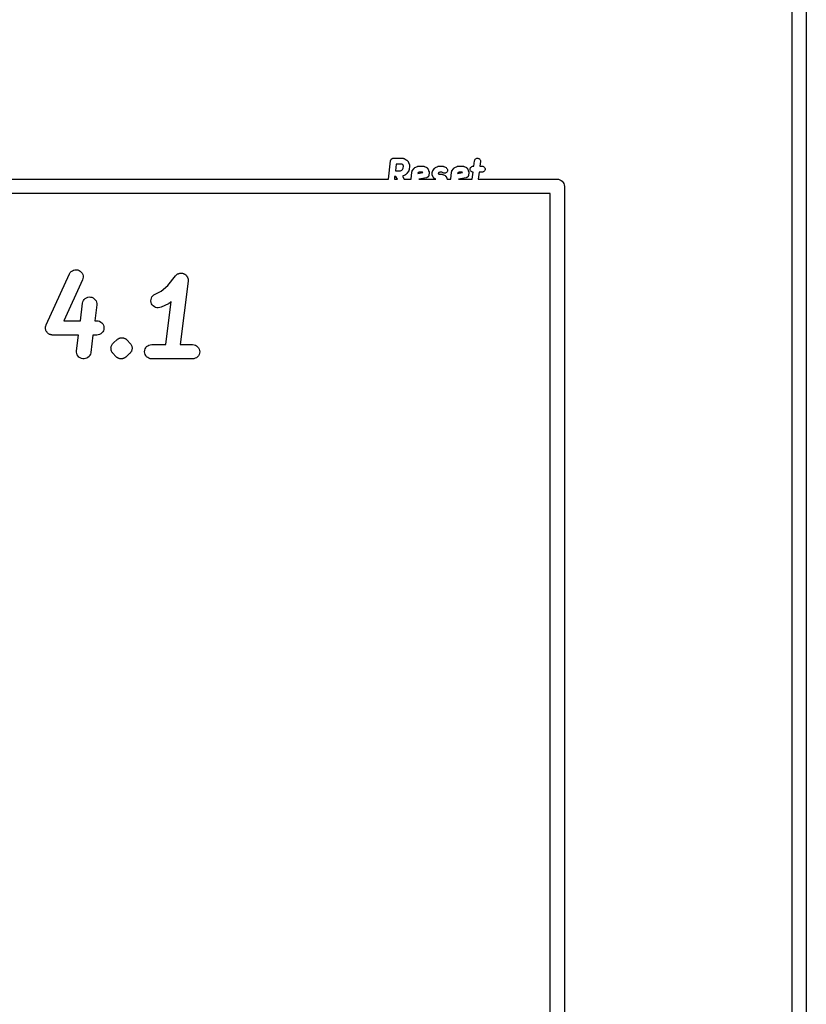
# Model space of a CAD drawing. Extents: x 3.09 to 8.99, y -6.18 to -2.41.
# Tile 53 of 119: x 8.28 to 8.6, y -4.7 to -4.29. Entities that reach past the tile are written whole.
import ezdxf

# ---------------------------------------------------------------- set-up
doc = ezdxf.new("R2010")
doc.units = 0
doc.header["$MEASUREMENT"] = 0
doc.layers.add('BLACK', color=7, linetype='CONTINUOUS')

msp = doc.modelspace()

# ---------------------------------------------------------------- linework, layer by layer
at = {"layer": 'BLACK', "linetype": 'CONTINUOUS'}
for p, q in [((8.60295, -2.46014), (8.60295, -4.85147)), ((8.59705, -4.85147), (8.59705, -3.86236)), ((8.43019, -4.35705), (8.43114, -4.34946)), ((8.43114, -4.34944), (8.43115, -4.3494)), ((8.43114, -4.34946), (8.43114, -4.34944)), ((8.43115, -4.34936), (8.43117, -4.34929)), ((8.43115, -4.3494), (8.43115, -4.34936)), ((8.43117, -4.34929), (8.43119, -4.34921)), ((8.43119, -4.34921), (8.43121, -4.34917)), ((8.43121, -4.34917), (8.43122, -4.34913)), ((8.43122, -4.34913), (8.43126, -4.34906)), ((8.43126, -4.34906), (8.43129, -4.34899)), ((8.43129, -4.34899), (8.43132, -4.34896)), ((8.43132, -4.34896), (8.43134, -4.34892)), ((8.43134, -4.34892), (8.43139, -4.34886)), ((8.43139, -4.34886), (8.43143, -4.34879)), ((8.43143, -4.34879), (8.43146, -4.34877)), ((8.43146, -4.34877), (8.43149, -4.34874)), ((8.43149, -4.34874), (8.43155, -4.34869)), ((8.43155, -4.34869), (8.43161, -4.34863)), ((8.43161, -4.34863), (8.43164, -4.34861)), ((8.43164, -4.34861), (8.43168, -4.34859)), ((8.43168, -4.34859), (8.43175, -4.34855)), ((8.43175, -4.34855), (8.43182, -4.3485)), ((8.43182, -4.3485), (8.43185, -4.34849)), ((8.43185, -4.34849), (8.43189, -4.34847)), ((8.43189, -4.34847), (8.43196, -4.34845)), ((8.43196, -4.34845), (8.43204, -4.34842)), ((8.43204, -4.34842), (8.43208, -4.34841)), ((8.43208, -4.34841), (8.43212, -4.3484)), ((8.43212, -4.3484), (8.4322, -4.3484)), ((8.4322, -4.3484), (8.43228, -4.34838)), ((8.43228, -4.34838), (8.43232, -4.34838)), ((8.43232, -4.34838), (8.43236, -4.34838)), ((8.43236, -4.34838), (8.43611, -4.34838)), ((8.43611, -4.34838), (8.43612, -4.34838)), ((8.43612, -4.34838), (8.43617, -4.34839)), ((8.43617, -4.34839), (8.43623, -4.34839)), ((8.43623, -4.34839), (8.43629, -4.3484)), ((8.43629, -4.3484), (8.43636, -4.34841)), ((8.43636, -4.34841), (8.43641, -4.34842)), ((8.43641, -4.34842), (8.43646, -4.34843)), ((8.43646, -4.34843), (8.43653, -4.34846)), ((8.43653, -4.34846), (8.43659, -4.34848)), ((8.43659, -4.34848), (8.43664, -4.3485)), ((8.43664, -4.3485), (8.43668, -4.34852)), ((8.43668, -4.34852), (8.43756, -4.34899)), ((8.43756, -4.34899), (8.43758, -4.349)), ((8.43758, -4.349), (8.43766, -4.34905)), ((8.43766, -4.34905), (8.43774, -4.3491)), ((8.43774, -4.3491), (8.43775, -4.34912)), ((8.43775, -4.34912), (8.43778, -4.34914)), ((8.43778, -4.34914), (8.43784, -4.3492)), ((8.43784, -4.3492), (8.43791, -4.34927)), ((8.43791, -4.34927), (8.43832, -4.34974)), ((8.43832, -4.34974), (8.43833, -4.34975)), ((8.43833, -4.34975), (8.43838, -4.34983)), ((8.43838, -4.34983), (8.43844, -4.3499)), ((8.43844, -4.3499), (8.43845, -4.34992)), ((8.43845, -4.34992), (8.43847, -4.34995)), ((8.43847, -4.34995), (8.43851, -4.35003)), ((8.43851, -4.35003), (8.43855, -4.35012)), ((8.43855, -4.35012), (8.4389, -4.35105)), ((8.46554, -4.35166), (8.46582, -4.34946)), ((8.46582, -4.34944), (8.46588, -4.34921)), ((8.46582, -4.34946), (8.46582, -4.34944)), ((8.46588, -4.34921), (8.46598, -4.34899)), ((8.46598, -4.34899), (8.46612, -4.34879)), ((8.46612, -4.34879), (8.46629, -4.34863)), ((8.46629, -4.34863), (8.4665, -4.3485)), ((8.4665, -4.3485), (8.46672, -4.34842)), ((8.46672, -4.34842), (8.46696, -4.34838)), ((8.46696, -4.34838), (8.4672, -4.34839)), ((8.4672, -4.34839), (8.46743, -4.34844)), ((8.46743, -4.34844), (8.46765, -4.34854)), ((8.46765, -4.34854), (8.46785, -4.34868)), ((8.46785, -4.34868), (8.46801, -4.34886)), ((8.46801, -4.34886), (8.46814, -4.34906)), ((8.46826, -4.34976), (8.46802, -4.35166)), ((8.46814, -4.34906), (8.46823, -4.34929)), ((8.46823, -4.34929), (8.46827, -4.34952)), ((8.46827, -4.34952), (8.46826, -4.34976)), ((8.43344, -4.35084), (8.43311, -4.35354)), ((8.43311, -4.35354), (8.43519, -4.35354)), ((8.4358, -4.35084), (8.43344, -4.35084)), ((8.43519, -4.35354), (8.43577, -4.35326)), ((8.43577, -4.35326), (8.43603, -4.35303)), ((8.43621, -4.35106), (8.4358, -4.35084)), ((8.43603, -4.35303), (8.43638, -4.35247)), ((8.43632, -4.35119), (8.43621, -4.35106)), ((8.43649, -4.35163), (8.43632, -4.35119)), ((8.43638, -4.35247), (8.43649, -4.35163)), ((8.4378, -4.35475), (8.43727, -4.35522)), ((8.43783, -4.35471), (8.4378, -4.35475)), ((8.43787, -4.35468), (8.43783, -4.35471)), ((8.43791, -4.35463), (8.43787, -4.35468)), ((8.43796, -4.35457), (8.43791, -4.35463)), ((8.43799, -4.35453), (8.43796, -4.35457)), ((8.43802, -4.35449), (8.43799, -4.35453)), ((8.43803, -4.35448), (8.43802, -4.35449)), ((8.43861, -4.35354), (8.43803, -4.35448)), ((8.43862, -4.35353), (8.43861, -4.35354)), ((8.43863, -4.35351), (8.43862, -4.35353)), ((8.43867, -4.35342), (8.43863, -4.35351)), ((8.43872, -4.35333), (8.43867, -4.35342)), ((8.43873, -4.35329), (8.43872, -4.35331)), ((8.43872, -4.35331), (8.43872, -4.35333)), ((8.43876, -4.35319), (8.43873, -4.35329)), ((8.43878, -4.3531), (8.43876, -4.35319)), ((8.43879, -4.35306), (8.43878, -4.35308)), ((8.43878, -4.35308), (8.43878, -4.3531)), ((8.43897, -4.35164), (8.43879, -4.35304)), ((8.43879, -4.35304), (8.43879, -4.35306)), ((8.4389, -4.35105), (8.4389, -4.35107)), ((8.4389, -4.35107), (8.43892, -4.35112)), ((8.43892, -4.35112), (8.43893, -4.35116)), ((8.43893, -4.35116), (8.43894, -4.35123)), ((8.43894, -4.35123), (8.43896, -4.3513)), ((8.43896, -4.3513), (8.43896, -4.35135)), ((8.43896, -4.35135), (8.43897, -4.3514)), ((8.43897, -4.3514), (8.43897, -4.35147)), ((8.43897, -4.35147), (8.43897, -4.35154)), ((8.43897, -4.35154), (8.43897, -4.35159)), ((8.43897, -4.35159), (8.43897, -4.35164)), ((8.43956, -4.35705), (8.43992, -4.35414)), ((8.43992, -4.35414), (8.43993, -4.35413)), ((8.43993, -4.35409), (8.43996, -4.35399)), ((8.43993, -4.35411), (8.43993, -4.35409)), ((8.43993, -4.35413), (8.43993, -4.35411)), ((8.43996, -4.35399), (8.43998, -4.35389)), ((8.43998, -4.35389), (8.43999, -4.35388)), ((8.43999, -4.35386), (8.44004, -4.35377)), ((8.43999, -4.35388), (8.43999, -4.35386)), ((8.44004, -4.35377), (8.44008, -4.35368)), ((8.44008, -4.35368), (8.44009, -4.35366)), ((8.44009, -4.35366), (8.4401, -4.35364)), ((8.4401, -4.35364), (8.44069, -4.35271)), ((8.44069, -4.35271), (8.4407, -4.35269)), ((8.4407, -4.35269), (8.44076, -4.35261)), ((8.44076, -4.35261), (8.44082, -4.35253)), ((8.44082, -4.35253), (8.44083, -4.35252)), ((8.44083, -4.35252), (8.44084, -4.3525)), ((8.44084, -4.3525), (8.44092, -4.35244)), ((8.44092, -4.35244), (8.441, -4.35237)), ((8.441, -4.35237), (8.44101, -4.35236)), ((8.44101, -4.35236), (8.44103, -4.35235)), ((8.44103, -4.35235), (8.44112, -4.3523)), ((8.44112, -4.3523), (8.44121, -4.35225)), ((8.44121, -4.35225), (8.4422, -4.35178)), ((8.4422, -4.35178), (8.44222, -4.35177)), ((8.44222, -4.35177), (8.44224, -4.35176)), ((8.44224, -4.35176), (8.44226, -4.35175)), ((8.44226, -4.35175), (8.44235, -4.35172)), ((8.44235, -4.35172), (8.44244, -4.35169)), ((8.44239, -4.35463), (8.44448, -4.35422)), ((8.44258, -4.35432), (8.44239, -4.35463)), ((8.44244, -4.35169), (8.44247, -4.35169)), ((8.44247, -4.35169), (8.44249, -4.35168)), ((8.44249, -4.35168), (8.44259, -4.35167)), ((8.443, -4.35412), (8.44258, -4.35432)), ((8.44259, -4.35167), (8.44268, -4.35166)), ((8.44268, -4.35166), (8.4427, -4.35166)), ((8.4427, -4.35166), (8.44273, -4.35166)), ((8.44273, -4.35166), (8.4446, -4.35166)), ((8.44429, -4.35412), (8.443, -4.35412)), ((8.44448, -4.35422), (8.44429, -4.35412)), ((8.4446, -4.35166), (8.44462, -4.35166)), ((8.44462, -4.35166), (8.44467, -4.35167)), ((8.44467, -4.35167), (8.44472, -4.35167)), ((8.44472, -4.35167), (8.44479, -4.35168)), ((8.44479, -4.35168), (8.44486, -4.35169)), ((8.44486, -4.35169), (8.44491, -4.3517)), ((8.44491, -4.3517), (8.44496, -4.35171)), ((8.44496, -4.35171), (8.44502, -4.35174)), ((8.44502, -4.35174), (8.44509, -4.35176)), ((8.44509, -4.35176), (8.44513, -4.35179)), ((8.44513, -4.35179), (8.44518, -4.35181)), ((8.44518, -4.35181), (8.44606, -4.35227)), ((8.44606, -4.35227), (8.44607, -4.35228)), ((8.44607, -4.35228), (8.44613, -4.35232)), ((8.44613, -4.35232), (8.4462, -4.35236)), ((8.4462, -4.35236), (8.44623, -4.35239)), ((8.44623, -4.35239), (8.44627, -4.35242)), ((8.44627, -4.35242), (8.44632, -4.35247)), ((8.44632, -4.35247), (8.44638, -4.35252)), ((8.44638, -4.35252), (8.44641, -4.35256)), ((8.44641, -4.35256), (8.44644, -4.35259)), ((8.44644, -4.35259), (8.44648, -4.35265)), ((8.44648, -4.35265), (8.44653, -4.35271)), ((8.44653, -4.35271), (8.44655, -4.35275)), ((8.44655, -4.35275), (8.44657, -4.35279)), ((8.44657, -4.35279), (8.4466, -4.35286)), ((8.4466, -4.35286), (8.44663, -4.35293)), ((8.44663, -4.35293), (8.44698, -4.35386)), ((8.44705, -4.35445), (8.44693, -4.35539)), ((8.44698, -4.35386), (8.44699, -4.35388)), ((8.44699, -4.35388), (8.447, -4.35393)), ((8.447, -4.35393), (8.44702, -4.35397)), ((8.44702, -4.35397), (8.44703, -4.35404)), ((8.44703, -4.35404), (8.44705, -4.35411)), ((8.44705, -4.35411), (8.44705, -4.35416)), ((8.44705, -4.35416), (8.44706, -4.35421)), ((8.44706, -4.35435), (8.44705, -4.3544)), ((8.44705, -4.3544), (8.44705, -4.35445)), ((8.44706, -4.35421), (8.44706, -4.35428)), ((8.44706, -4.35428), (8.44706, -4.35435)), ((8.44829, -4.35471), (8.4483, -4.35466)), ((8.4483, -4.35478), (8.44829, -4.35471)), ((8.44829, -4.35485), (8.4483, -4.35478)), ((8.4483, -4.3549), (8.44829, -4.35485)), ((8.4483, -4.35461), (8.44836, -4.35414)), ((8.4483, -4.35466), (8.4483, -4.35461)), ((8.44831, -4.35495), (8.4483, -4.3549)), ((8.44836, -4.35413), (8.44837, -4.35411)), ((8.44836, -4.35414), (8.44836, -4.35413)), ((8.44837, -4.35409), (8.44839, -4.35399)), ((8.44837, -4.35411), (8.44837, -4.35409)), ((8.44839, -4.35399), (8.44842, -4.35389)), ((8.44842, -4.35389), (8.44843, -4.35388)), ((8.44843, -4.35386), (8.44848, -4.35377)), ((8.44843, -4.35388), (8.44843, -4.35386)), ((8.44848, -4.35377), (8.44852, -4.35368)), ((8.44852, -4.35368), (8.44853, -4.35366)), ((8.44853, -4.35366), (8.44854, -4.35364)), ((8.44854, -4.35364), (8.44912, -4.35271)), ((8.44912, -4.35271), (8.44913, -4.35269)), ((8.44913, -4.35269), (8.4492, -4.35261)), ((8.4492, -4.35261), (8.44926, -4.35253)), ((8.44926, -4.35253), (8.44927, -4.35252)), ((8.44927, -4.35252), (8.44928, -4.3525)), ((8.44928, -4.3525), (8.44936, -4.35244)), ((8.44936, -4.35244), (8.44944, -4.35237)), ((8.44944, -4.35237), (8.44945, -4.35236)), ((8.44945, -4.35236), (8.44946, -4.35235)), ((8.44946, -4.35235), (8.44955, -4.3523)), ((8.44955, -4.3523), (8.44964, -4.35225)), ((8.44964, -4.35225), (8.45064, -4.35178)), ((8.45064, -4.35178), (8.45065, -4.35177)), ((8.45065, -4.35177), (8.45067, -4.35176)), ((8.45067, -4.35176), (8.45069, -4.35175)), ((8.45069, -4.35175), (8.45079, -4.35172)), ((8.45079, -4.35172), (8.45088, -4.35169)), ((8.45102, -4.35432), (8.4508, -4.35467)), ((8.4508, -4.35467), (8.45086, -4.35484)), ((8.45086, -4.35484), (8.45106, -4.35494)), ((8.45088, -4.35169), (8.4509, -4.35169)), ((8.4509, -4.35169), (8.45092, -4.35168)), ((8.45092, -4.35168), (8.45102, -4.35167)), ((8.45102, -4.35167), (8.45112, -4.35166)), ((8.45144, -4.35412), (8.45102, -4.35432)), ((8.45112, -4.35166), (8.45114, -4.35166)), ((8.45114, -4.35166), (8.45116, -4.35166)), ((8.45116, -4.35166), (8.45257, -4.35166)), ((8.45226, -4.35412), (8.45144, -4.35412)), ((8.45287, -4.35445), (8.45226, -4.35412)), ((8.45257, -4.35166), (8.45259, -4.35166)), ((8.45259, -4.35166), (8.45264, -4.35167)), ((8.45264, -4.35167), (8.45269, -4.35167)), ((8.45269, -4.35167), (8.45276, -4.35168)), ((8.45276, -4.35168), (8.45282, -4.35169)), ((8.45282, -4.35169), (8.45287, -4.3517)), ((8.45287, -4.3517), (8.45293, -4.35171)), ((8.45309, -4.35454), (8.45287, -4.35445)), ((8.45293, -4.35171), (8.45299, -4.35174)), ((8.45299, -4.35174), (8.45305, -4.35176)), ((8.45305, -4.35176), (8.4531, -4.35179)), ((8.45333, -4.35458), (8.45309, -4.35454)), ((8.4531, -4.35179), (8.45315, -4.35181)), ((8.45315, -4.35181), (8.45403, -4.35227)), ((8.45357, -4.35458), (8.45333, -4.35458)), ((8.4538, -4.35454), (8.45357, -4.35458)), ((8.45402, -4.35445), (8.4538, -4.35454)), ((8.45422, -4.35431), (8.45402, -4.35445)), ((8.45403, -4.35227), (8.45404, -4.35228)), ((8.45404, -4.35228), (8.45424, -4.35242)), ((8.45439, -4.35415), (8.45422, -4.35431)), ((8.45424, -4.35242), (8.45441, -4.35259)), ((8.45453, -4.35395), (8.45439, -4.35415)), ((8.45441, -4.35259), (8.45454, -4.35279)), ((8.45462, -4.35372), (8.45453, -4.35395)), ((8.45454, -4.35279), (8.45463, -4.35301)), ((8.45467, -4.35349), (8.45462, -4.35372)), ((8.45463, -4.35301), (8.45467, -4.35325)), ((8.45467, -4.35325), (8.45467, -4.35349)), ((8.45596, -4.35705), (8.45633, -4.35414)), ((8.45633, -4.35411), (8.45634, -4.35409)), ((8.45633, -4.35413), (8.45633, -4.35411)), ((8.45633, -4.35414), (8.45633, -4.35413)), ((8.45634, -4.35409), (8.45636, -4.35399)), ((8.45636, -4.35399), (8.45639, -4.35389)), ((8.45639, -4.35388), (8.4564, -4.35386)), ((8.45639, -4.35389), (8.45639, -4.35388)), ((8.4564, -4.35386), (8.45644, -4.35377)), ((8.45644, -4.35377), (8.45649, -4.35368)), ((8.45649, -4.35368), (8.4565, -4.35366)), ((8.4565, -4.35364), (8.45709, -4.35271)), ((8.4565, -4.35366), (8.4565, -4.35364)), ((8.45709, -4.35271), (8.4571, -4.35269)), ((8.4571, -4.35269), (8.45716, -4.35261)), ((8.45716, -4.35261), (8.45723, -4.35253)), ((8.45723, -4.35253), (8.45724, -4.35252)), ((8.45724, -4.35252), (8.45725, -4.3525)), ((8.45725, -4.3525), (8.45733, -4.35244)), ((8.45733, -4.35244), (8.4574, -4.35237)), ((8.4574, -4.35237), (8.45742, -4.35236)), ((8.45742, -4.35236), (8.45743, -4.35235)), ((8.45743, -4.35235), (8.45752, -4.3523)), ((8.45752, -4.3523), (8.45761, -4.35225)), ((8.45761, -4.35225), (8.45861, -4.35178)), ((8.45861, -4.35178), (8.45862, -4.35177)), ((8.45862, -4.35177), (8.45864, -4.35176)), ((8.45864, -4.35176), (8.45866, -4.35175)), ((8.45866, -4.35175), (8.45876, -4.35172)), ((8.45876, -4.35172), (8.45885, -4.35169)), ((8.45879, -4.35463), (8.46088, -4.35422)), ((8.45899, -4.35432), (8.45879, -4.35463)), ((8.45885, -4.35169), (8.45887, -4.35169)), ((8.45887, -4.35169), (8.45889, -4.35168)), ((8.45889, -4.35168), (8.45899, -4.35167)), ((8.45899, -4.35167), (8.45909, -4.35166)), ((8.45941, -4.35412), (8.45899, -4.35432)), ((8.45909, -4.35166), (8.45911, -4.35166)), ((8.45911, -4.35166), (8.45913, -4.35166)), ((8.45913, -4.35166), (8.461, -4.35166)), ((8.4607, -4.35412), (8.45941, -4.35412)), ((8.46088, -4.35422), (8.4607, -4.35412)), ((8.461, -4.35166), (8.46102, -4.35166)), ((8.46102, -4.35166), (8.46107, -4.35167)), ((8.46107, -4.35167), (8.46113, -4.35167)), ((8.46113, -4.35167), (8.46119, -4.35168)), ((8.46119, -4.35168), (8.46126, -4.35169)), ((8.46126, -4.35169), (8.46131, -4.3517)), ((8.46131, -4.3517), (8.46136, -4.35171)), ((8.46136, -4.35171), (8.46142, -4.35174)), ((8.46142, -4.35174), (8.46149, -4.35176)), ((8.46149, -4.35176), (8.46154, -4.35179)), ((8.46154, -4.35179), (8.46158, -4.35181)), ((8.46158, -4.35181), (8.46246, -4.35227)), ((8.46246, -4.35227), (8.46248, -4.35228)), ((8.46248, -4.35228), (8.46254, -4.35232)), ((8.46254, -4.35232), (8.4626, -4.35236)), ((8.4626, -4.35236), (8.46264, -4.35239)), ((8.46264, -4.35239), (8.46268, -4.35242)), ((8.46268, -4.35242), (8.46273, -4.35247)), ((8.46273, -4.35247), (8.46278, -4.35252)), ((8.46278, -4.35252), (8.46281, -4.35256)), ((8.46281, -4.35256), (8.46284, -4.35259)), ((8.46284, -4.35259), (8.46288, -4.35265)), ((8.46288, -4.35265), (8.46293, -4.35271)), ((8.46293, -4.35271), (8.46295, -4.35275)), ((8.46295, -4.35275), (8.46297, -4.35279)), ((8.46297, -4.35279), (8.463, -4.35286)), ((8.463, -4.35286), (8.46304, -4.35293)), ((8.46304, -4.35293), (8.46339, -4.35386)), ((8.46346, -4.35445), (8.46334, -4.35539)), ((8.46339, -4.35386), (8.46339, -4.35388)), ((8.46339, -4.35388), (8.4634, -4.35393)), ((8.4634, -4.35393), (8.46342, -4.35397)), ((8.46342, -4.35397), (8.46343, -4.35404)), ((8.46343, -4.35404), (8.46345, -4.35411)), ((8.46345, -4.35411), (8.46345, -4.35416)), ((8.46345, -4.35416), (8.46346, -4.35421)), ((8.46346, -4.35421), (8.46346, -4.35428)), ((8.46346, -4.35428), (8.46346, -4.35435)), ((8.46346, -4.35435), (8.46346, -4.3544)), ((8.46346, -4.3544), (8.46346, -4.35445)), ((8.46399, -4.35288), (8.46402, -4.35264)), ((8.46401, -4.35312), (8.46399, -4.35288)), ((8.46408, -4.35335), (8.46401, -4.35312)), ((8.46402, -4.35264), (8.46409, -4.35241)), ((8.46419, -4.35356), (8.46408, -4.35335)), ((8.46409, -4.35241), (8.4642, -4.3522)), ((8.46434, -4.35375), (8.46419, -4.35356)), ((8.4642, -4.3522), (8.46436, -4.35202)), ((8.46453, -4.35391), (8.46434, -4.35375)), ((8.46436, -4.35202), (8.46454, -4.35187)), ((8.46474, -4.35402), (8.46453, -4.35391)), ((8.46454, -4.35187), (8.46475, -4.35175)), ((8.46497, -4.35409), (8.46474, -4.35402)), ((8.46475, -4.35175), (8.46498, -4.35168)), ((8.46487, -4.35705), (8.46524, -4.35412)), ((8.46521, -4.35412), (8.46497, -4.35409)), ((8.46498, -4.35168), (8.46522, -4.35166)), ((8.46522, -4.35412), (8.46521, -4.35412)), ((8.46522, -4.35166), (8.46554, -4.35166)), ((8.46524, -4.35412), (8.46522, -4.35412)), ((8.46772, -4.35412), (8.46735, -4.35705)), ((8.46897, -4.35412), (8.46772, -4.35412)), ((8.46802, -4.35166), (8.46897, -4.35166)), ((8.46897, -4.35166), (8.46899, -4.35166)), ((8.46921, -4.3541), (8.46897, -4.35412)), ((8.46899, -4.35166), (8.46923, -4.35169)), ((8.46944, -4.35403), (8.46921, -4.3541)), ((8.46923, -4.35169), (8.46946, -4.35176)), ((8.46965, -4.35392), (8.46944, -4.35403)), ((8.46946, -4.35176), (8.46967, -4.35188)), ((8.46984, -4.35376), (8.46965, -4.35392)), ((8.46967, -4.35188), (8.46985, -4.35203)), ((8.46999, -4.35358), (8.46984, -4.35376)), ((8.46985, -4.35203), (8.47, -4.35222)), ((8.47011, -4.35337), (8.46999, -4.35358)), ((8.47, -4.35222), (8.47011, -4.35243)), ((8.47011, -4.35243), (8.47018, -4.35266)), ((8.47018, -4.35314), (8.47011, -4.35337)), ((8.47018, -4.35266), (8.4702, -4.3529)), ((8.4702, -4.3529), (8.47018, -4.35314)), ((8.0636, -4.35705), (8.43019, -4.35705)), ((8.4328, -4.356), (8.43267, -4.35705)), ((8.43267, -4.35705), (8.43395, -4.35705)), ((8.43334, -4.356), (8.4328, -4.356)), ((8.43395, -4.35705), (8.43334, -4.356)), ((8.43698, -4.35541), (8.43609, -4.35583)), ((8.43609, -4.35583), (8.43679, -4.35705)), ((8.43679, -4.35705), (8.43956, -4.35705)), ((8.43702, -4.35539), (8.43698, -4.35541)), ((8.43707, -4.35537), (8.43702, -4.35539)), ((8.43712, -4.35532), (8.43707, -4.35537)), ((8.43719, -4.35529), (8.43712, -4.35532)), ((8.43722, -4.35526), (8.43719, -4.35529)), ((8.43726, -4.35523), (8.43722, -4.35526)), ((8.43727, -4.35522), (8.43726, -4.35523)), ((8.44595, -4.35644), (8.44285, -4.35705)), ((8.44285, -4.35705), (8.44978, -4.35705)), ((8.44599, -4.35643), (8.44595, -4.35644)), ((8.44603, -4.35642), (8.44599, -4.35643)), ((8.4461, -4.3564), (8.44603, -4.35642)), ((8.44618, -4.35637), (8.4461, -4.3564)), ((8.44622, -4.35635), (8.44618, -4.35637)), ((8.44625, -4.35634), (8.44622, -4.35635)), ((8.44632, -4.3563), (8.44625, -4.35634)), ((8.44639, -4.35626), (8.44632, -4.3563)), ((8.44642, -4.35623), (8.44639, -4.35626)), ((8.44646, -4.35621), (8.44642, -4.35623)), ((8.44652, -4.35616), (8.44646, -4.35621)), ((8.44658, -4.35611), (8.44652, -4.35616)), ((8.4466, -4.35608), (8.44658, -4.35611)), ((8.44663, -4.35605), (8.4466, -4.35608)), ((8.44668, -4.35599), (8.44663, -4.35605)), ((8.44673, -4.35593), (8.44668, -4.35599)), ((8.44675, -4.35589), (8.44673, -4.35593)), ((8.44678, -4.35586), (8.44675, -4.35589)), ((8.44681, -4.35578), (8.44678, -4.35586)), ((8.44685, -4.35571), (8.44681, -4.35578)), ((8.44686, -4.35567), (8.44685, -4.35571)), ((8.44688, -4.35564), (8.44686, -4.35567)), ((8.44689, -4.35556), (8.44688, -4.35564)), ((8.44692, -4.35549), (8.44689, -4.35556)), ((8.44693, -4.3554), (8.44692, -4.35544)), ((8.44692, -4.35544), (8.44692, -4.35549)), ((8.44693, -4.35539), (8.44693, -4.3554)), ((8.44832, -4.35502), (8.44831, -4.35495)), ((8.44833, -4.35509), (8.44832, -4.35502)), ((8.44835, -4.35513), (8.44833, -4.35509)), ((8.44836, -4.35518), (8.44835, -4.35513)), ((8.44837, -4.3552), (8.44836, -4.35518)), ((8.44872, -4.35614), (8.44837, -4.3552)), ((8.44875, -4.3562), (8.44872, -4.35614)), ((8.44878, -4.35627), (8.44875, -4.3562)), ((8.44881, -4.35631), (8.44878, -4.35627)), ((8.44883, -4.35635), (8.44881, -4.35631)), ((8.44887, -4.35641), (8.44883, -4.35635)), ((8.44891, -4.35647), (8.44887, -4.35641)), ((8.44895, -4.35651), (8.44891, -4.35647)), ((8.44897, -4.35654), (8.44895, -4.35651)), ((8.44903, -4.35659), (8.44897, -4.35654)), ((8.44908, -4.35664), (8.44903, -4.35659)), ((8.44912, -4.35667), (8.44908, -4.35664)), ((8.44915, -4.3567), (8.44912, -4.35667)), ((8.44922, -4.35674), (8.44915, -4.3567)), ((8.44928, -4.35678), (8.44922, -4.35674)), ((8.44929, -4.35679), (8.44928, -4.35678)), ((8.44978, -4.35705), (8.44929, -4.35679)), ((8.45106, -4.35494), (8.45216, -4.35494)), ((8.45216, -4.35494), (8.45218, -4.35494)), ((8.45218, -4.35494), (8.45223, -4.35495)), ((8.45223, -4.35495), (8.45228, -4.35495)), ((8.45228, -4.35495), (8.45235, -4.35496)), ((8.45235, -4.35496), (8.45241, -4.35497)), ((8.45241, -4.35497), (8.45246, -4.35498)), ((8.45246, -4.35498), (8.45252, -4.35499)), ((8.45252, -4.35499), (8.45258, -4.35502)), ((8.45258, -4.35502), (8.45264, -4.35504)), ((8.45264, -4.35504), (8.45269, -4.35507)), ((8.45269, -4.35507), (8.45274, -4.35509)), ((8.45274, -4.35509), (8.45362, -4.35555)), ((8.45362, -4.35555), (8.45363, -4.35556)), ((8.45363, -4.35556), (8.45369, -4.35561)), ((8.45369, -4.35561), (8.45376, -4.35564)), ((8.45376, -4.35564), (8.45379, -4.35567)), ((8.45379, -4.35567), (8.45383, -4.3557)), ((8.45383, -4.3557), (8.45388, -4.35575)), ((8.45388, -4.35575), (8.45394, -4.3558)), ((8.45394, -4.3558), (8.45396, -4.35584)), ((8.45396, -4.35584), (8.454, -4.35587)), ((8.454, -4.35587), (8.45404, -4.35593)), ((8.45404, -4.35593), (8.45408, -4.35599)), ((8.45408, -4.35599), (8.4541, -4.35603)), ((8.4541, -4.35603), (8.45413, -4.35607)), ((8.45413, -4.35607), (8.45416, -4.35614)), ((8.45416, -4.35614), (8.45419, -4.35621)), ((8.45419, -4.35621), (8.4545, -4.35705)), ((8.4545, -4.35705), (8.45596, -4.35705)), ((8.46235, -4.35644), (8.45925, -4.35705)), ((8.45925, -4.35705), (8.46487, -4.35705)), ((8.46239, -4.35643), (8.46235, -4.35644)), ((8.46243, -4.35642), (8.46239, -4.35643)), ((8.46251, -4.3564), (8.46243, -4.35642)), ((8.46258, -4.35637), (8.46251, -4.3564)), ((8.46262, -4.35635), (8.46258, -4.35637)), ((8.46266, -4.35634), (8.46262, -4.35635)), ((8.46273, -4.3563), (8.46266, -4.35634)), ((8.4628, -4.35626), (8.46273, -4.3563)), ((8.46283, -4.35623), (8.4628, -4.35626)), ((8.46286, -4.35621), (8.46283, -4.35623)), ((8.46292, -4.35616), (8.46286, -4.35621)), ((8.46298, -4.35611), (8.46292, -4.35616)), ((8.46301, -4.35608), (8.46298, -4.35611)), ((8.46304, -4.35605), (8.46301, -4.35608)), ((8.46309, -4.35599), (8.46304, -4.35605)), ((8.46314, -4.35593), (8.46309, -4.35599)), ((8.46316, -4.35589), (8.46314, -4.35593)), ((8.46318, -4.35586), (8.46316, -4.35589)), ((8.46321, -4.35578), (8.46318, -4.35586)), ((8.46325, -4.35571), (8.46321, -4.35578)), ((8.46326, -4.35567), (8.46325, -4.35571)), ((8.46328, -4.35564), (8.46326, -4.35567)), ((8.4633, -4.35556), (8.46328, -4.35564)), ((8.46332, -4.35549), (8.4633, -4.35556)), ((8.46333, -4.35544), (8.46332, -4.35549)), ((8.46334, -4.3554), (8.46333, -4.35544)), ((8.46334, -4.35539), (8.46334, -4.3554)), ((8.46735, -4.35705), (8.49986, -4.35705)), ((8.49986, -4.35705), (8.5, -4.35703)), ((8.5, -4.35703), (8.5004, -4.35707)), ((8.5004, -4.35707), (8.50058, -4.35709)), ((8.50058, -4.35709), (8.50114, -4.35726)), ((8.50114, -4.35726), (8.50165, -4.35753)), ((8.50165, -4.35753), (8.5021, -4.3579)), ((8.5021, -4.3579), (8.50247, -4.35835)), ((8.50247, -4.35835), (8.50274, -4.35886)), ((8.50274, -4.35886), (8.50291, -4.35942)), ((8.49705, -4.36295), (8.00295, -4.36295)), ((8.49705, -4.85147), (8.49705, -4.36295)), ((8.50291, -4.35942), (8.50297, -4.36)), ((8.50297, -4.36), (8.50295, -4.36014)), ((8.50295, -4.36014), (8.50295, -4.85147)), ((8.29873, -4.39566), (8.29912, -4.39524)), ((8.29912, -4.39524), (8.29958, -4.39489)), ((8.29958, -4.39489), (8.3001, -4.39465)), ((8.3001, -4.39465), (8.30066, -4.3945)), ((8.30066, -4.3945), (8.30123, -4.39447)), ((8.30123, -4.39447), (8.3018, -4.39456)), ((8.3018, -4.39456), (8.30235, -4.39475)), ((8.30235, -4.39475), (8.30284, -4.39504)), ((8.30284, -4.39504), (8.30327, -4.39543)), ((8.30327, -4.39543), (8.30362, -4.39589)), ((8.28875, -4.41728), (8.29841, -4.39619)), ((8.30378, -4.39865), (8.29603, -4.41556)), ((8.29841, -4.39619), (8.29843, -4.39616)), ((8.29843, -4.39616), (8.29873, -4.39566)), ((8.30362, -4.39589), (8.30387, -4.39641)), ((8.30397, -4.39811), (8.30378, -4.39865)), ((8.30387, -4.39641), (8.30401, -4.39696)), ((8.30405, -4.39754), (8.30397, -4.39811)), ((8.30401, -4.39696), (8.30405, -4.39754)), ((8.33902, -4.40101), (8.3422, -4.397)), ((8.3422, -4.397), (8.34222, -4.39697)), ((8.34222, -4.39697), (8.34226, -4.39692)), ((8.34226, -4.39692), (8.3423, -4.39687)), ((8.3423, -4.39687), (8.34247, -4.39672)), ((8.34247, -4.39672), (8.34263, -4.39656)), ((8.34263, -4.39656), (8.34268, -4.39652)), ((8.34268, -4.39652), (8.34272, -4.39648)), ((8.34272, -4.39648), (8.34292, -4.39636)), ((8.34292, -4.39636), (8.3431, -4.39623)), ((8.3431, -4.39623), (8.34316, -4.39621)), ((8.34316, -4.39621), (8.34321, -4.39618)), ((8.34321, -4.39618), (8.34343, -4.3961)), ((8.34343, -4.3961), (8.34364, -4.39601)), ((8.34364, -4.39601), (8.3437, -4.396)), ((8.3437, -4.396), (8.34375, -4.39598)), ((8.34375, -4.39598), (8.34398, -4.39594)), ((8.34398, -4.39594), (8.3442, -4.39589)), ((8.34744, -4.3992), (8.34416, -4.4254)), ((8.3442, -4.39589), (8.34426, -4.39589)), ((8.34426, -4.39589), (8.34432, -4.39588)), ((8.34432, -4.39588), (8.34455, -4.39589)), ((8.34455, -4.39589), (8.34478, -4.39589)), ((8.34478, -4.39589), (8.34484, -4.3959)), ((8.34484, -4.3959), (8.3449, -4.3959)), ((8.3449, -4.3959), (8.34512, -4.39595)), ((8.34512, -4.39595), (8.34534, -4.396)), ((8.34534, -4.396), (8.3454, -4.39602)), ((8.3454, -4.39602), (8.34546, -4.39603)), ((8.34546, -4.39603), (8.34567, -4.39613)), ((8.34567, -4.39613), (8.34588, -4.39621)), ((8.34588, -4.39621), (8.34593, -4.39625)), ((8.34593, -4.39625), (8.34598, -4.39627)), ((8.34598, -4.39627), (8.34617, -4.3964)), ((8.34617, -4.3964), (8.34636, -4.39653)), ((8.34636, -4.39653), (8.3464, -4.39657)), ((8.3464, -4.39657), (8.34645, -4.39661)), ((8.34645, -4.39661), (8.34661, -4.39677)), ((8.34661, -4.39677), (8.34677, -4.39693)), ((8.34677, -4.39693), (8.34681, -4.39698)), ((8.34681, -4.39698), (8.34685, -4.39703)), ((8.34685, -4.39703), (8.34697, -4.39722)), ((8.34697, -4.39722), (8.3471, -4.39741)), ((8.3471, -4.39741), (8.34712, -4.39746)), ((8.34712, -4.39746), (8.34715, -4.39751)), ((8.34715, -4.39751), (8.34723, -4.39773)), ((8.34723, -4.39773), (8.34732, -4.39794)), ((8.34732, -4.39794), (8.34734, -4.398)), ((8.34734, -4.398), (8.34736, -4.39805)), ((8.34736, -4.39805), (8.3474, -4.39828)), ((8.3474, -4.39828), (8.34744, -4.3985)), ((8.34744, -4.3985), (8.34745, -4.39856)), ((8.34745, -4.39908), (8.34744, -4.39914)), ((8.34744, -4.39914), (8.34744, -4.3992)), ((8.34745, -4.39856), (8.34746, -4.39862)), ((8.34746, -4.39862), (8.34745, -4.39885)), ((8.34745, -4.39885), (8.34745, -4.39908)), ((8.33376, -4.40459), (8.33636, -4.40337)), ((8.33636, -4.40337), (8.33902, -4.40101)), ((8.3038, -4.40827), (8.30393, -4.40771)), ((8.30393, -4.40771), (8.30417, -4.40718)), ((8.30417, -4.40718), (8.30451, -4.40672)), ((8.30451, -4.40672), (8.30493, -4.40632)), ((8.30493, -4.40632), (8.30542, -4.40602)), ((8.30542, -4.40602), (8.30596, -4.40582)), ((8.30596, -4.40582), (8.30653, -4.40573)), ((8.30653, -4.40573), (8.30711, -4.40575)), ((8.30711, -4.40575), (8.30767, -4.40588)), ((8.30767, -4.40588), (8.3082, -4.40611)), ((8.3082, -4.40611), (8.30866, -4.40645)), ((8.30866, -4.40645), (8.30906, -4.40687)), ((8.30906, -4.40687), (8.30937, -4.40736)), ((8.30937, -4.40736), (8.30957, -4.40789)), ((8.33207, -4.40739), (8.3321, -4.40681)), ((8.33215, -4.40796), (8.33207, -4.40739)), ((8.3321, -4.40681), (8.33224, -4.40626)), ((8.33224, -4.40626), (8.33249, -4.40574)), ((8.33249, -4.40574), (8.33284, -4.40528)), ((8.33284, -4.40528), (8.33327, -4.40489)), ((8.33327, -4.40489), (8.33376, -4.40459)), ((8.33821, -4.4254), (8.34043, -4.40766)), ((8.34043, -4.40766), (8.33997, -4.40807)), ((8.30289, -4.41556), (8.30379, -4.40831)), ((8.30379, -4.40831), (8.3038, -4.40827)), ((8.30965, -4.40904), (8.30884, -4.41556)), ((8.30957, -4.40789), (8.30967, -4.40846)), ((8.30967, -4.40846), (8.30965, -4.40904)), ((8.33234, -4.40851), (8.33215, -4.40796)), ((8.33263, -4.409), (8.33234, -4.40851)), ((8.33301, -4.40943), (8.33263, -4.409)), ((8.33347, -4.40978), (8.33301, -4.40943)), ((8.33399, -4.41003), (8.33347, -4.40978)), ((8.33455, -4.41018), (8.33399, -4.41003)), ((8.33512, -4.41022), (8.33455, -4.41018)), ((8.33569, -4.41014), (8.33512, -4.41022)), ((8.33624, -4.40996), (8.33569, -4.41014)), ((8.33628, -4.40994), (8.33624, -4.40996)), ((8.33926, -4.40853), (8.33628, -4.40994)), ((8.33936, -4.40847), (8.33926, -4.40853)), ((8.33947, -4.40843), (8.33936, -4.40847)), ((8.33961, -4.40833), (8.33947, -4.40843)), ((8.33976, -4.40824), (8.33961, -4.40833)), ((8.33984, -4.40816), (8.33976, -4.40824)), ((8.33994, -4.40809), (8.33984, -4.40816)), ((8.33997, -4.40807), (8.33994, -4.40809)), ((8.29603, -4.41556), (8.30289, -4.41556)), ((8.30884, -4.41556), (8.30971, -4.41556)), ((8.30971, -4.41556), (8.30975, -4.41556)), ((8.30975, -4.41556), (8.31032, -4.41563)), ((8.31032, -4.41563), (8.31087, -4.4158)), ((8.31087, -4.4158), (8.31138, -4.41608)), ((8.28848, -4.4184), (8.28851, -4.41816)), ((8.28848, -4.41845), (8.28848, -4.4184)), ((8.28848, -4.41849), (8.28848, -4.41845)), ((8.2885, -4.41874), (8.28848, -4.41849)), ((8.28851, -4.41898), (8.2885, -4.41874)), ((8.28851, -4.41816), (8.28854, -4.41792)), ((8.28853, -4.41902), (8.28851, -4.41898)), ((8.28853, -4.41907), (8.28853, -4.41902)), ((8.2886, -4.4193), (8.28853, -4.41907)), ((8.28854, -4.41792), (8.28855, -4.41788)), ((8.28855, -4.41788), (8.28856, -4.41783)), ((8.28856, -4.41783), (8.28864, -4.4176)), ((8.28866, -4.41953), (8.2886, -4.4193)), ((8.28864, -4.4176), (8.28871, -4.41737)), ((8.28868, -4.41958), (8.28866, -4.41953)), ((8.28869, -4.41962), (8.28868, -4.41958)), ((8.28881, -4.41983), (8.28869, -4.41962)), ((8.28871, -4.41737), (8.28873, -4.41733)), ((8.28873, -4.41733), (8.28875, -4.41728)), ((8.28891, -4.42005), (8.28881, -4.41983)), ((8.31138, -4.41608), (8.31182, -4.41645)), ((8.31182, -4.41645), (8.31218, -4.4169)), ((8.31243, -4.41966), (8.31216, -4.42017)), ((8.31218, -4.4169), (8.31245, -4.41741)), ((8.3126, -4.41911), (8.31243, -4.41966)), ((8.31245, -4.41741), (8.31261, -4.41796)), ((8.31266, -4.41854), (8.3126, -4.41911)), ((8.31261, -4.41796), (8.31266, -4.41854)), ((8.28894, -4.42009), (8.28891, -4.42005)), ((8.28896, -4.42013), (8.28894, -4.42009)), ((8.28911, -4.42032), (8.28896, -4.42013)), ((8.28926, -4.42051), (8.28911, -4.42032)), ((8.28929, -4.42054), (8.28926, -4.42051)), ((8.28932, -4.42058), (8.28929, -4.42054)), ((8.28951, -4.42074), (8.28932, -4.42058)), ((8.28969, -4.4209), (8.28951, -4.42074)), ((8.28973, -4.42092), (8.28969, -4.4209)), ((8.28976, -4.42095), (8.28973, -4.42092)), ((8.28997, -4.42107), (8.28976, -4.42095)), ((8.29018, -4.42119), (8.28997, -4.42107)), ((8.29023, -4.42121), (8.29018, -4.42119)), ((8.29027, -4.42123), (8.29023, -4.42121)), ((8.2905, -4.4213), (8.29027, -4.42123)), ((8.29073, -4.42138), (8.2905, -4.4213)), ((8.29077, -4.42139), (8.29073, -4.42138)), ((8.29082, -4.4214), (8.29077, -4.42139)), ((8.29106, -4.42143), (8.29082, -4.4214)), ((8.2913, -4.42146), (8.29106, -4.42143)), ((8.29134, -4.42146), (8.2913, -4.42146)), ((8.29139, -4.42147), (8.29134, -4.42146)), ((8.29143, -4.42147), (8.29139, -4.42147)), ((8.30215, -4.42147), (8.29143, -4.42147)), ((8.30133, -4.42799), (8.30215, -4.42147)), ((8.3081, -4.42147), (8.30719, -4.42872)), ((8.30971, -4.42147), (8.3081, -4.42147)), ((8.31028, -4.42141), (8.30971, -4.42147)), ((8.31084, -4.42125), (8.31028, -4.42141)), ((8.31134, -4.42097), (8.31084, -4.42125)), ((8.31179, -4.42061), (8.31134, -4.42097)), ((8.31216, -4.42017), (8.31179, -4.42061)), ((8.31654, -4.42474), (8.31812, -4.42334)), ((8.31812, -4.42334), (8.31815, -4.42331)), ((8.31815, -4.42331), (8.31823, -4.42326)), ((8.31815, -4.42331), (8.31815, -4.42331)), ((8.31815, -4.42331), (8.31815, -4.42331)), ((8.31823, -4.42326), (8.31829, -4.4232)), ((8.31829, -4.4232), (8.31846, -4.42309)), ((8.31846, -4.42309), (8.31862, -4.42298)), ((8.31862, -4.42298), (8.31871, -4.42294)), ((8.31862, -4.42298), (8.31862, -4.42298)), ((8.31862, -4.42298), (8.31862, -4.42298)), ((8.31871, -4.42294), (8.31878, -4.42289)), ((8.31878, -4.42289), (8.31897, -4.42282)), ((8.31897, -4.42282), (8.31915, -4.42274)), ((8.31915, -4.42274), (8.31924, -4.42272)), ((8.31915, -4.42274), (8.31915, -4.42274)), ((8.31915, -4.42274), (8.31915, -4.42274)), ((8.31924, -4.42272), (8.31932, -4.42269)), ((8.31932, -4.42269), (8.31952, -4.42266)), ((8.31952, -4.42266), (8.31971, -4.42262)), ((8.31971, -4.42262), (8.3198, -4.42261)), ((8.31971, -4.42262), (8.31971, -4.42262)), ((8.31971, -4.42262), (8.31971, -4.42262)), ((8.3198, -4.42261), (8.31989, -4.4226)), ((8.31989, -4.4226), (8.32009, -4.42261)), ((8.32009, -4.42261), (8.32028, -4.4226)), ((8.32028, -4.4226), (8.32029, -4.4226)), ((8.32029, -4.4226), (8.32029, -4.4226)), ((8.32029, -4.4226), (8.32038, -4.42262)), ((8.32038, -4.42262), (8.32047, -4.42262)), ((8.32047, -4.42262), (8.32066, -4.42266)), ((8.32066, -4.42266), (8.32085, -4.4227)), ((8.32085, -4.4227), (8.32085, -4.4227)), ((8.32085, -4.4227), (8.32085, -4.4227)), ((8.32085, -4.4227), (8.32094, -4.42273)), ((8.32094, -4.42273), (8.32103, -4.42275)), ((8.32103, -4.42275), (8.32121, -4.42283)), ((8.32121, -4.42283), (8.32139, -4.4229)), ((8.32139, -4.4229), (8.32139, -4.4229)), ((8.32139, -4.4229), (8.32139, -4.4229)), ((8.32139, -4.4229), (8.32147, -4.42295)), ((8.32147, -4.42295), (8.32155, -4.42299)), ((8.32155, -4.42299), (8.32171, -4.4231)), ((8.32171, -4.4231), (8.32188, -4.42321)), ((8.32188, -4.42321), (8.32188, -4.42321)), ((8.32188, -4.42321), (8.32188, -4.42321)), ((8.32188, -4.42321), (8.32195, -4.42327)), ((8.32195, -4.42327), (8.32202, -4.42332)), ((8.32202, -4.42332), (8.32216, -4.42346)), ((8.32216, -4.42346), (8.3223, -4.4236)), ((8.3223, -4.4236), (8.3223, -4.4236)), ((8.3223, -4.4236), (8.3223, -4.4236)), ((8.3223, -4.4236), (8.32353, -4.42501)), ((8.30132, -4.42857), (8.30133, -4.42799)), ((8.31555, -4.42672), (8.3156, -4.42646)), ((8.31555, -4.42675), (8.31555, -4.42672)), ((8.31555, -4.42677), (8.31555, -4.42675)), ((8.31556, -4.42703), (8.31555, -4.42677)), ((8.31557, -4.4273), (8.31556, -4.42703)), ((8.31557, -4.42732), (8.31557, -4.4273)), ((8.31557, -4.42734), (8.31557, -4.42732)), ((8.31563, -4.4276), (8.31557, -4.42734)), ((8.3156, -4.42646), (8.31564, -4.4262)), ((8.31569, -4.42786), (8.31563, -4.4276)), ((8.31564, -4.4262), (8.31565, -4.42618)), ((8.31565, -4.42616), (8.31575, -4.42591)), ((8.31565, -4.42618), (8.31565, -4.42616)), ((8.3157, -4.42788), (8.31569, -4.42786)), ((8.3157, -4.4279), (8.3157, -4.42788)), ((8.31581, -4.42815), (8.3157, -4.4279)), ((8.31575, -4.42591), (8.31584, -4.42566)), ((8.31592, -4.42839), (8.31581, -4.42815)), ((8.31584, -4.42566), (8.31586, -4.42564)), ((8.31586, -4.42562), (8.31601, -4.42539)), ((8.31586, -4.42564), (8.31586, -4.42562)), ((8.31601, -4.42539), (8.31615, -4.42517)), ((8.31615, -4.42517), (8.31616, -4.42515)), ((8.31616, -4.42515), (8.31617, -4.42513)), ((8.31617, -4.42513), (8.31636, -4.42494)), ((8.31636, -4.42494), (8.31654, -4.42474)), ((8.32353, -4.42501), (8.32353, -4.42501)), ((8.32353, -4.42501), (8.32353, -4.42501)), ((8.32353, -4.42501), (8.32353, -4.42501)), ((8.32353, -4.42501), (8.32356, -4.42504)), ((8.32356, -4.42504), (8.32371, -4.42526)), ((8.32371, -4.42526), (8.32387, -4.42547)), ((8.32387, -4.42547), (8.32388, -4.42549)), ((8.32388, -4.42549), (8.32389, -4.42551)), ((8.32389, -4.42551), (8.32399, -4.42576)), ((8.32406, -4.428), (8.32397, -4.42824)), ((8.32399, -4.42576), (8.32411, -4.426)), ((8.32415, -4.42775), (8.32406, -4.428)), ((8.32411, -4.426), (8.32411, -4.42602)), ((8.32411, -4.42602), (8.32412, -4.42604)), ((8.32412, -4.42604), (8.32418, -4.4263)), ((8.32416, -4.42772), (8.32415, -4.42775)), ((8.32417, -4.4277), (8.32416, -4.42772)), ((8.32421, -4.42744), (8.32417, -4.4277)), ((8.32418, -4.4263), (8.32424, -4.42656)), ((8.32425, -4.42718), (8.32421, -4.42744)), ((8.32424, -4.42656), (8.32424, -4.42658)), ((8.32424, -4.42658), (8.32424, -4.4266)), ((8.32424, -4.4266), (8.32425, -4.42687)), ((8.32425, -4.42687), (8.32426, -4.42714)), ((8.32426, -4.42714), (8.32425, -4.42716)), ((8.32425, -4.42716), (8.32425, -4.42718)), ((8.32943, -4.42834), (8.32949, -4.42776)), ((8.32949, -4.42776), (8.32966, -4.42721)), ((8.32966, -4.42721), (8.32994, -4.42671)), ((8.32994, -4.42671), (8.3303, -4.42626)), ((8.3303, -4.42626), (8.33075, -4.4259)), ((8.33075, -4.4259), (8.33126, -4.42563)), ((8.33126, -4.42563), (8.33181, -4.42546)), ((8.33181, -4.42546), (8.33238, -4.4254)), ((8.33238, -4.4254), (8.33821, -4.4254)), ((8.34416, -4.4254), (8.34926, -4.4254)), ((8.34926, -4.4254), (8.3493, -4.42541)), ((8.3493, -4.42541), (8.34987, -4.42547)), ((8.34987, -4.42547), (8.35042, -4.42564)), ((8.35042, -4.42564), (8.35092, -4.42592)), ((8.35092, -4.42592), (8.35137, -4.42629)), ((8.35137, -4.42629), (8.35173, -4.42674)), ((8.35173, -4.42674), (8.35199, -4.42725)), ((8.35199, -4.42725), (8.35216, -4.4278)), ((8.35216, -4.4278), (8.35221, -4.42838)), ((8.30141, -4.42914), (8.30132, -4.42857)), ((8.30162, -4.42967), (8.30141, -4.42914)), ((8.30192, -4.43016), (8.30162, -4.42967)), ((8.30232, -4.43058), (8.30192, -4.43016)), ((8.30279, -4.43092), (8.30232, -4.43058)), ((8.30331, -4.43115), (8.30279, -4.43092)), ((8.30388, -4.43128), (8.30331, -4.43115)), ((8.30445, -4.4313), (8.30388, -4.43128)), ((8.30502, -4.43121), (8.30445, -4.4313)), ((8.30556, -4.43101), (8.30502, -4.43121)), ((8.30605, -4.43071), (8.30556, -4.43101)), ((8.30647, -4.43032), (8.30605, -4.43071)), ((8.30681, -4.42985), (8.30647, -4.43032)), ((8.30705, -4.42933), (8.30681, -4.42985)), ((8.30719, -4.42876), (8.30705, -4.42933)), ((8.30719, -4.42872), (8.30719, -4.42876)), ((8.31593, -4.42841), (8.31592, -4.42839)), ((8.31594, -4.42843), (8.31593, -4.42841)), ((8.3161, -4.42864), (8.31594, -4.42843)), ((8.31625, -4.42886), (8.3161, -4.42864)), ((8.31628, -4.4289), (8.31625, -4.42886)), ((8.31751, -4.4303), (8.31628, -4.4289)), ((8.31765, -4.43044), (8.31751, -4.4303)), ((8.31751, -4.4303), (8.31751, -4.4303)), ((8.31751, -4.4303), (8.31751, -4.4303)), ((8.31779, -4.43058), (8.31765, -4.43044)), ((8.31786, -4.43063), (8.31779, -4.43058)), ((8.31793, -4.4307), (8.31786, -4.43063)), ((8.3181, -4.4308), (8.31793, -4.4307)), ((8.31793, -4.4307), (8.31793, -4.4307)), ((8.31793, -4.4307), (8.31793, -4.4307)), ((8.31826, -4.43092), (8.3181, -4.4308)), ((8.31834, -4.43095), (8.31826, -4.43092)), ((8.31842, -4.431), (8.31834, -4.43095)), ((8.3186, -4.43107), (8.31842, -4.431)), ((8.31842, -4.431), (8.31842, -4.431)), ((8.31842, -4.431), (8.31842, -4.431)), ((8.31878, -4.43115), (8.3186, -4.43107)), ((8.31887, -4.43117), (8.31878, -4.43115)), ((8.31895, -4.43121), (8.31887, -4.43117)), ((8.31896, -4.43121), (8.31895, -4.43121)), ((8.31895, -4.43121), (8.31895, -4.43121)), ((8.31915, -4.43124), (8.31896, -4.43121)), ((8.31934, -4.43128), (8.31915, -4.43124)), ((8.31943, -4.43129), (8.31934, -4.43128)), ((8.31952, -4.4313), (8.31943, -4.43129)), ((8.31972, -4.4313), (8.31952, -4.4313)), ((8.31952, -4.4313), (8.31952, -4.4313)), ((8.31952, -4.4313), (8.31952, -4.4313)), ((8.31992, -4.4313), (8.31972, -4.4313)), ((8.32001, -4.43129), (8.31992, -4.4313)), ((8.3201, -4.43129), (8.32001, -4.43129)), ((8.32029, -4.43124), (8.3201, -4.43129)), ((8.3201, -4.43129), (8.3201, -4.43129)), ((8.3201, -4.43129), (8.3201, -4.43129)), ((8.32049, -4.43121), (8.32029, -4.43124)), ((8.32057, -4.43118), (8.32049, -4.43121)), ((8.32066, -4.43116), (8.32057, -4.43118)), ((8.32084, -4.43108), (8.32066, -4.43116)), ((8.32066, -4.43116), (8.32066, -4.43116)), ((8.32066, -4.43116), (8.32066, -4.43116)), ((8.32103, -4.43101), (8.32084, -4.43108)), ((8.3211, -4.43096), (8.32103, -4.43101)), ((8.32119, -4.43093), (8.3211, -4.43096)), ((8.32135, -4.43081), (8.32119, -4.43092)), ((8.32119, -4.43092), (8.32119, -4.43092)), ((8.32119, -4.43092), (8.32119, -4.43093)), ((8.32152, -4.43071), (8.32135, -4.43081)), ((8.32158, -4.43065), (8.32152, -4.43071)), ((8.32166, -4.43059), (8.32158, -4.43065)), ((8.32169, -4.43056), (8.32166, -4.43059)), ((8.32166, -4.43059), (8.32166, -4.43059)), ((8.32166, -4.43059), (8.32166, -4.43059)), ((8.32327, -4.42916), (8.32169, -4.43056)), ((8.32345, -4.42896), (8.32327, -4.42916)), ((8.32364, -4.42877), (8.32345, -4.42896)), ((8.32365, -4.42875), (8.32364, -4.42877)), ((8.32366, -4.42874), (8.32365, -4.42875)), ((8.3238, -4.42851), (8.32366, -4.42874)), ((8.32395, -4.42828), (8.3238, -4.42851)), ((8.32397, -4.42824), (8.32395, -4.42826)), ((8.32395, -4.42826), (8.32395, -4.42828)), ((8.32948, -4.42891), (8.32943, -4.42834)), ((8.32965, -4.42946), (8.32948, -4.42891)), ((8.32991, -4.42997), (8.32965, -4.42946)), ((8.33027, -4.43042), (8.32991, -4.42997)), ((8.33072, -4.43079), (8.33027, -4.43042)), ((8.33122, -4.43107), (8.33072, -4.43079)), ((8.33177, -4.43125), (8.33122, -4.43107)), ((8.33234, -4.43131), (8.33177, -4.43125)), ((8.33238, -4.43131), (8.33234, -4.43131)), ((8.34926, -4.43131), (8.33238, -4.43131)), ((8.34983, -4.43125), (8.34926, -4.43131)), ((8.35038, -4.43109), (8.34983, -4.43125)), ((8.35089, -4.43082), (8.35038, -4.43109)), ((8.35134, -4.43045), (8.35089, -4.43082)), ((8.3517, -4.43001), (8.35134, -4.43045)), ((8.35198, -4.4295), (8.3517, -4.43001)), ((8.35215, -4.42895), (8.35198, -4.4295)), ((8.35221, -4.42838), (8.35215, -4.42895))]:
    msp.add_line(p, q, dxfattribs=at)

doc.saveas('drawing.dxf')
